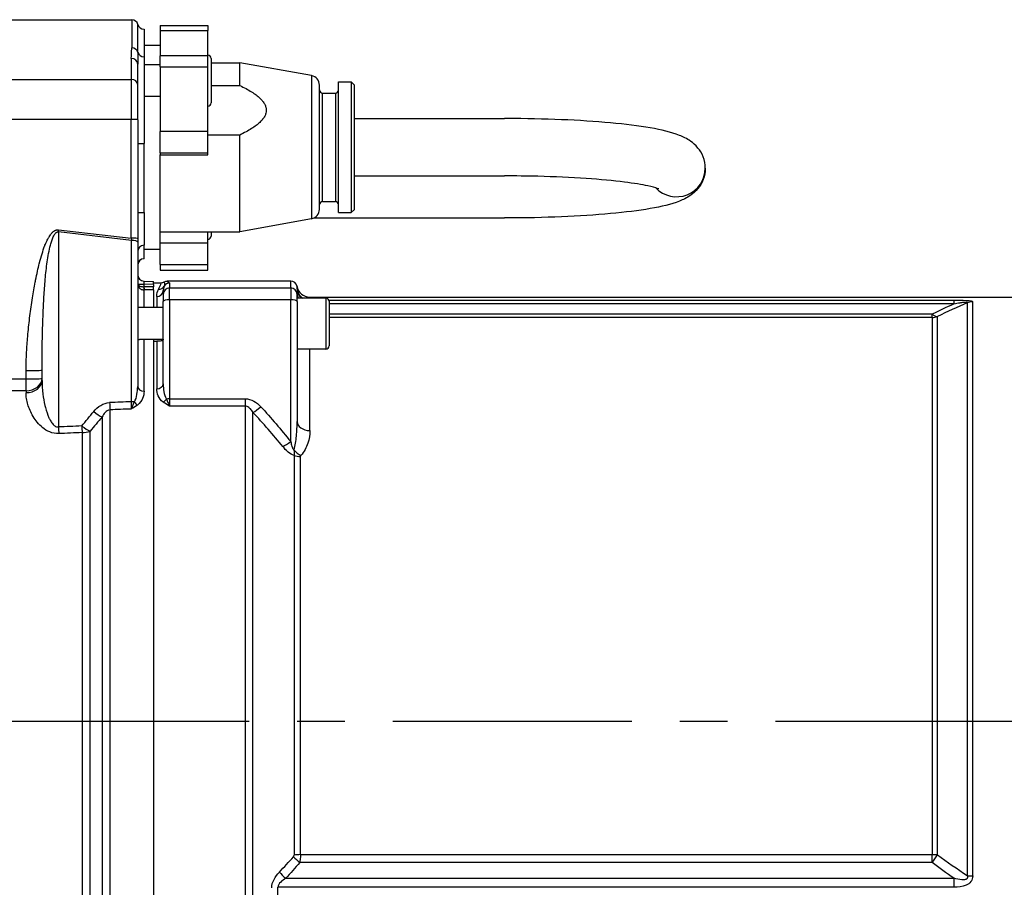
# Model space of a CAD drawing. Header units: millimetres. Extents: x 0 to 8400, y 0 to 5940.
# Tile 49 of 54: x 7320 to 7628, y 3766 to 4038. Entities that reach past the tile are written whole.
import ezdxf

# ---------------------------------------------------------------- set-up
doc = ezdxf.new("R2010")
doc.units = ezdxf.units.MM
doc.header["$LTSCALE"] = 20
doc.linetypes.add('MITTE', pattern=[2, 1.25, -0.25, 0.25, -0.25])
doc.layers.add('02-LINIE-035', color=2, linetype='CONTINUOUS')
doc.layers.add('05-ACHSE', color=1, linetype='MITTE')

msp = doc.modelspace()

# ---------------------------------------------------------------- linework, layer by layer
at = {"layer": '02-LINIE-035'}
for p, q in [((7246.38, 4038.13), (7354.68, 4038.13)), ((7354.68, 4038.13), (7354.68, 4029.3)), ((7356.62, 4027.89), (7356.62, 4036.63)), ((7363.56, 4036.26), (7363.56, 4034.7)), ((7363.56, 4036.26), (7378.56, 4036.26)), ((7378.56, 4036.26), (7378.56, 4034.7)), ((7358.56, 4035.13), (7358.56, 4026.48)), ((7363.56, 4034.7), (7378.56, 4034.7)), ((7363.56, 4034.7), (7363.56, 4026.81)), ((7378.56, 4026.81), (7378.56, 4034.7)), ((7358.56, 4030.13), (7363.56, 4030.13)), ((7363.56, 4023.31), (7363.56, 4026.81)), ((7378.56, 4026.81), (7363.56, 4026.81)), ((7378.56, 4023.31), (7378.56, 4026.81)), ((7354.56, 4025.98), (7354.56, 4019.42)), ((7356.56, 4017.67), (7356.56, 4024.15)), ((7358.56, 4026.48), (7358.56, 3999.29)), ((7363.56, 4024.01), (7358.56, 4024.01)), ((7379.56, 4026.01), (7379.56, 4012.01)), ((7379.56, 4024.63), (7388.56, 4024.63)), ((7388.56, 4017.52), (7388.56, 4024.63)), ((7411.09, 4020.58), (7388.56, 4024.63)), ((7363.56, 4023.31), (7378.56, 4023.31)), ((7363.56, 4023.31), (7363.56, 4003.06)), ((7378.56, 4003.06), (7378.56, 4023.31)), ((7411.09, 4020.58), (7411.09, 3975.69)), ((7246.36, 4019.42), (7354.56, 4019.42)), ((7354.56, 4019.42), (7354.56, 4006.82)), ((7356.56, 4006.75), (7356.56, 4017.67)), ((7379.56, 4017.52), (7388.56, 4017.52)), ((7413.56, 3978.64), (7413.56, 4017.63)), ((7419.56, 3977.63), (7419.56, 4018.63)), ((7419.56, 4018.63), (7423.56, 4018.63)), ((7423.56, 4018.63), (7423.56, 3977.63)), ((7424.56, 4017.63), (7423.56, 4018.63)), ((7424.56, 3978.63), (7424.56, 4017.63)), ((7414.56, 3981.13), (7414.56, 4015.13)), ((7414.56, 4015.13), (7418.56, 4015.13)), ((7418.56, 4015.13), (7418.56, 3981.13)), ((7363.56, 4014.01), (7358.56, 4014.01)), ((7354.56, 4006.82), (7246.17, 4006.82)), ((7354.56, 3969.58), (7354.56, 4006.82)), ((7356.56, 4006.75), (7356.56, 3969.51)), ((7424.56, 4007.13), (7471.56, 4007.13)), ((7378.56, 4003.06), (7363.56, 4003.06)), ((7363.56, 3996.33), (7363.56, 4003.06)), ((7378.56, 3996.33), (7378.56, 4003.06)), ((7388.56, 4001.94), (7378.56, 4001.94)), ((7388.56, 3971.63), (7388.56, 4001.94)), ((7358.56, 3977.66), (7358.56, 3999.29)), ((7363.56, 3996.33), (7378.56, 3996.33)), ((7363.56, 3996.33), (7363.56, 3995.76)), ((7363.56, 3966.13), (7363.56, 3995.76)), ((7363.56, 3995.76), (7378.56, 3995.76)), ((7378.56, 3995.76), (7378.56, 3996.33)), ((7424.56, 3989.13), (7471.56, 3989.13)), ((7414.56, 3981.13), (7418.56, 3981.13)), ((7358.56, 3977.66), (7358.56, 3967.37)), ((7419.56, 3977.63), (7423.56, 3977.63)), ((7424.56, 3978.63), (7423.56, 3977.63)), ((7411.09, 3975.69), (7388.56, 3971.63)), ((7411.84, 3975.93), (7471.56, 3975.93)), ((7354.61, 3968.89), (7331.69, 3971.56)), ((7331.69, 3971.56), (7331.69, 3910.38)), ((7331.76, 3972.23), (7354.56, 3969.58)), ((7363.56, 3971.63), (7388.56, 3971.63)), ((7378.56, 3968.04), (7378.56, 3971.63)), ((7379.56, 3971.63), (7379.56, 3970.26)), ((7354.61, 3918.28), (7354.61, 3968.89)), ((7356.56, 3969.51), (7356.56, 3968.37)), ((7356.56, 3968.37), (7356.56, 3923.09)), ((7378.56, 3968.04), (7363.56, 3968.04)), ((7378.56, 3961.31), (7378.56, 3968.04)), ((7358.56, 3963.16), (7358.56, 3967.37)), ((7358.56, 3966.13), (7363.56, 3966.13)), ((7363.56, 3961.31), (7363.56, 3966.13)), ((7358.56, 3963.13), (7358.56, 3963.16)), ((7363.56, 3961.31), (7378.56, 3961.31)), ((7363.56, 3961.31), (7363.56, 3959.6)), ((7363.56, 3959.6), (7378.56, 3959.6)), ((7378.56, 3959.6), (7378.56, 3961.31)), ((7358.5, 3956.14), (7361.56, 3956.06)), ((7361.56, 3955.06), (7361.56, 3956.06)), ((7361.56, 3955.63), (7363.94, 3955.63)), ((7404.56, 3956.13), (7365.88, 3956.13)), ((7404.56, 3954.01), (7404.56, 3956.13)), ((7356.56, 3955.14), (7358.5, 3955.14)), ((7361.56, 3955.06), (7358.5, 3955.14)), ((7358.5, 3955.14), (7358.5, 3954.36)), ((7358.56, 3947.81), (7358.56, 3953.38)), ((7361.56, 3955.06), (7361.56, 3954.37)), ((7361.56, 3953.39), (7361.56, 3954.37)), ((7361.56, 3953.39), (7361.56, 3947.81)), ((7361.56, 3953.39), (7361.56, 3947.81)), ((7364.56, 3952.01), (7364.56, 3953.22)), ((7366.56, 3955.5), (7366.56, 3954.01)), ((7366.56, 3950.3), (7366.56, 3954.01)), ((7366.56, 3954.01), (7404.56, 3954.01)), ((7404.56, 3954.01), (7404.56, 3950.3)), ((7406.56, 3953.65), (7406.56, 3952.01)), ((7362.56, 3951.28), (7362.56, 3947.81)), ((7364.56, 3952.01), (7364.56, 3949.78)), ((7364.56, 3923.89), (7364.56, 3949.78)), ((7366.56, 3950.3), (7366.56, 3919.21)), ((7404.56, 3950.3), (7366.56, 3950.3)), ((7404.56, 3905.78), (7404.56, 3950.3)), ((7406.56, 3949.78), (7406.56, 3952.01)), ((7415.56, 3950.81), (7406.56, 3950.81)), ((7406.56, 3949.78), (7406.56, 3912.09)), ((7410.47, 3951.13), (7652.56, 3951.13)), ((7415.56, 3950.81), (7415.56, 3934.81)), ((7416.49, 3950.17), (7612.52, 3950.17)), ((7416.56, 3949.81), (7416.56, 3935.81)), ((7612.52, 3950.17), (7612.52, 3949.03)), ((7616.73, 3949.35), (7616.73, 3769.67)), ((7618.44, 3769.56), (7618.44, 3949.65)), ((7364.56, 3947.81), (7356.56, 3947.81)), ((7612.52, 3949.03), (7416.56, 3949.03)), ((7416.56, 3945.82), (7605.68, 3945.82)), ((7605.68, 3944.75), (7416.56, 3944.75)), ((7605.68, 3944.75), (7605.68, 3945.82)), ((7605.68, 3944.75), (7605.68, 3776.23)), ((7607.39, 3776.13), (7607.39, 3945.04)), ((7364.55, 3937.81), (7357.08, 3937.81)), ((7358.56, 3921.59), (7358.56, 3937.81)), ((7361.56, 3937.81), (7361.56, 3698.45)), ((7361.56, 3937.33), (7362.56, 3937.33)), ((7361.56, 3937.33), (7361.56, 3698.93)), ((7362.56, 3937.33), (7362.56, 3922.37)), ((7415.56, 3934.81), (7406.56, 3934.81)), ((7410.56, 3909.26), (7410.56, 3934.81)), ((7321.56, 3925.45), (7321.56, 3928.04)), ((7326.56, 3924.99), (7326.56, 3928.22)), ((7254.36, 3925.45), (7321.56, 3925.45)), ((7321.56, 3921.76), (7321.56, 3925.45)), ((7321.56, 3921.76), (7249.82, 3921.76)), ((7321.56, 3921.76), (7321.56, 3921.14)), ((7366.56, 3919.21), (7366.56, 3916.91)), ((7366.56, 3919.21), (7390.24, 3919.21)), ((7390.24, 3919.21), (7390.24, 3916.91)), ((7347.89, 3720.49), (7347.89, 3915.78)), ((7390.24, 3916.91), (7366.56, 3916.91)), ((7390.24, 3916.91), (7390.24, 3719.35)), ((7345.39, 3913.51), (7345.39, 3722.76)), ((7392.7, 3721.31), (7392.7, 3914.95)), ((7339.15, 3908.61), (7339.15, 3727.66)), ((7341.65, 3727.21), (7341.65, 3909.06)), ((7405.64, 3901.47), (7405.64, 3776.06)), ((7407.61, 3776.23), (7407.61, 3901.14)), ((7605.68, 3773.73), (7407.39, 3773.73)), ((7407.61, 3776.23), (7605.68, 3776.23)), ((7605.68, 3773.73), (7605.68, 3776.23)), ((7402.97, 3768.81), (7612.52, 3768.81)), ((7612.52, 3768.81), (7612.52, 3765.99)), ((7612.52, 3765.99), (7400.55, 3765.99)), ((7400.55, 3738.25), (7400.55, 3765.99))]:
    msp.add_line(p, q, dxfattribs=at)
for centre, radius, start, end in [((7354.68, 4036.13), 2, 14.4775, 90), ((7358.56, 4037.13), 2, 194.4775, 270), ((7378.56, 4026.01), 1, 0, 90), ((7410.56, 4017.63), 3, 0, 79.796), ((7414.56, 4016.13), 1, 180, 270), ((7418.56, 4016.13), 1, 270, 0), ((7378.56, 4012.01), 1, 270, 0), ((7414.56, 3980.13), 1, 90, 180), ((7418.56, 3980.13), 1, 0, 90), ((7410.56, 3978.64), 3, 280.204, 0), ((7378.56, 3970.26), 1, 270, 0), ((7358.56, 3961.13), 2, 90, 180), ((7358.56, 3958.13), 2, 180, 268.5), ((7363.94, 3957.63), 2, 269.9998, 298.9431), ((7410.47, 3955.13), 4, 189.5989, 270.0002), ((7415.56, 3949.81), 1, 0, 90), ((7415.56, 3935.81), 1, 270, 0)]:
    msp.add_arc(centre, radius, start, end, dxfattribs=at)
for centre, major_axis, ratio, start_param, end_param in [((7354.68, 4027.42), (2, 0), 0.9411, 0.25268, 1.570796), ((7358.56, 4028.36), (-2, 0), 0.9411, 0.25268, 1.570796), ((7354.56, 4024.15), (2, 0), 0.919003, 0, 1.570796), ((7354.56, 4017.67), (2, 0), 0.87525, 0, 1.570796), ((7354.56, 4006.75), (2, 0), 0.034899, 0, 1.570796), ((7358.56, 3999.36), (-2, 0), 0.034899, 0, 1.570796), ((7525.56, 3991.53), (9, 0), 0.992502, 3.899962, 6.283185), ((7525.56, 3991.53), (9, 0), 0.992502, 3.899962, 6.283185), ((7358.56, 3977.73), (-2, 0), 0.034899, 0, 1.570796), ((7331.76, 3972.33), (-0.35, -2.98), 0.004035, 1.307751, 1.536124), ((7354.56, 3969.68), (0.23, -3.05), 0.002593, 4.746559, 4.974931), ((7354.56, 3969.51), (2, 0), 0.034899, 0, 1.570796), ((7354.56, 3968.37), (2, 0), 0.258819, 0, 1.544616), ((7358.56, 3965.38), (-2, 0), 0.994124, 4.712389, 6.283185), ((7358.56, 3961.17), (-2, 0), 0.994124, 4.712389, 6.283185), ((7358.56, 3955.13), (-0.05, 1), 0.052014, 6.279088, 7.849199), ((7404.56, 3954.13), (0, -2), 0.999657, 1.738379, 3.141593), ((7358.87, 3955.31), (-2.29, -0.41), 0.836033, 6.136106, 6.196461), ((7358.67, 3955.81), (-2.1, -0.73), 0.374667, 6.153936, 6.217185), ((7357.56, 3955.14), (-0.997, -0.078), 0.769101, 6.181378, 6.26428), ((7358.53, 3954.36), (-0.022, -1), 0.026171, 4.71296, 6.101678), ((7372.73, 5058.17), (-14.22, -1103.82), 0.029846, 6.282919, 6.283713), ((7358.56, 3955.34), (2, 0.13), 0.983491, 4.620779, 4.646957), ((8313.25, 3818.13), (-5289.1, 0), 0.026186, 4.89331, 4.893892), ((7358.56, 3954.36), (0.005, -1), 0.026177, 4.712263, 6.10162), ((8313.28, 3818.13), (-5289.1, 0), 0.025997, 4.893315, 4.893892), ((7362.56, 3953.22), (2, 0), 0.968372, 4.712389, 6.283185), ((7363.1, 3955.52), (1.79, -0.89), 0.981214, 5.167424, 6.214528), ((7366.56, 3952.01), (-2, 0), 0.999657, 4.712389, 6.283185), ((7366.56, 3953.5), (2, 0), 0.999657, 1.570796, 2.611507), ((7404.56, 3952.01), (2, 0), 0.999657, 0, 1.570796), ((7410.54, 3954.14), (-3.99, -0.23), 0.992701, 0.015766, 0.93391), ((7410.56, 3953.65), (-4, 0), 0.938391, 0, 0.855559), ((7366.56, 3949.78), (-2, 0), 0.258819, 4.712389, 6.283185), ((7404.56, 3949.78), (2, 0), 0.258819, 0, 1.570796), ((7410.56, 3952.1), (-4, 0), 0.766044, 0, 0.431875), ((7618.44, 3944.7), (-5, 0), 0.988816, 4.712389, 5.061455), ((7605.68, 3949.65), (2.18, -4.5), 0.460312, 5.473518, 6.079033), ((7605.68, 3949.65), (-5, 0), 0.981486, 1.570796, 1.919862), ((7321.56, 3928.22), (5, 0), 0.034899, 4.712389, 6.283185), ((7321.56, 3925.63), (5, 0), 0.773341, 4.712389, 6.283185), ((7321.56, 3925.63), (5, 0), 0.034899, 4.712389, 6.283185), ((7321.56, 3924.99), (5, 0), 0.768739, 4.712389, 6.283185), ((7358.56, 3923.09), (-2, 0), 0.752394, 0, 1.570796), ((7362.56, 3923.89), (2, 0), 0.758102, 4.712389, 6.283185), ((7364.6, 3919.6), (1.18, 1.61), 0.530864, 4.085409, 4.81945), ((7366.56, 3918.7), (2, 0), 0.258819, 1.570796, 2.081647), ((7322.07, 3915.69), (4.2, 2.71), 0.029324, 1.440177, 1.440257), ((12048.82, 3816.84), (-5441.86, 36.91), 0.025292, 5.752973, 5.755465), ((7347.89, 3919.33), (-0.18, 5), 0.036867, 1.831334, 2.359813), ((12048.95, 3818.13), (-5441.86, 35.61), 0.024405, 5.753028, 5.755453), ((7354.56, 3919.02), (0.07, 4.31), 0.013701, 3.941713, 4.541746), ((7354.56, 3917.77), (-2, 0), 0.258819, 4.210572, 4.686209), ((7356.48, 3918.67), (1.19, -1.61), 0.52466, 4.609812, 5.331658), ((7395.17, 3918.03), (-3.69, -3.37), 0.193992, 0.677403, 1.395248), ((7322.07, 3915.69), (3.64, 3.42), 0.387928, 4.715457, 4.715651), ((7342.89, 3916.53), (-3.82, 3.23), 0.216786, 1.718465, 2.452182), ((12048.82, 3816.84), (-5308.2, 36), 0.025292, 5.803952, 5.806957), ((7331.82, 3911.67), (-0.21, 5), 0.038365, 1.831122, 2.308185), ((7339.15, 3911.98), (-3.91, 3.12), 0.220646, 1.712376, 2.427448), ((7339.15, 3911.98), (-0.21, 5), 0.038269, 1.831136, 2.311199), ((7410.56, 3912.09), (-4, 0), 0.706433, 0, 1.570796), ((12048.95, 3818.13), (-5308.2, 34.7), 0.024383, 5.80394, 5.806945), ((7339.15, 3911.98), (-5, 0), 0.675176, 1.570796, 2.094395), ((7404.56, 3907.08), (-3.91, -3.12), 0.205021, 0.736911, 1.408691), ((7407.75, 3904.02), (2.99, -2.65), 0.534881, 4.455774, 5.154857), ((7407.61, 3903.71), (-4, 0), 0.643441, 1.055247, 1.570796), ((7403.84, 3775.73), (1.78, 0.44), 0.493243, 5.660665, 6.163089), ((7407.39, 3774.43), (3.01, -2.63), 0.131656, 4.118934, 4.82686), ((7407.61, 3774.93), (4, 0), 0.324871, 1.570796, 2.086345), ((7605.68, 3774.6), (-5, 0), 0.324871, 4.363323, 4.712389), ((7605.68, 3774.6), (-2.98, -4.02), 0.104344, 1.430775, 2.03629), ((7402.97, 3769.51), (2.94, -2.71), 0.128487, 4.101219, 4.83045), ((7618.44, 3771.38), (-5, 0), 0.365246, 1.22173, 1.570796)]:
    msp.add_ellipse(centre, major_axis=major_axis, ratio=ratio, start_param=start_param, end_param=end_param, dxfattribs=at)
for points, knots in [([(7354.56, 4025.98), (7354.56, 4027.05), (7354.66, 4028.05), (7354.68, 4028.98), (7354.68, 4029.09), (7354.68, 4029.19), (7354.68, 4029.3)], [0, 0, 0, 0, 0.89649, 0.89649, 0.89649, 1, 1, 1, 1]), ([(7534.56, 3991.53), (7534.56, 3992.79), (7534.3, 3994.03), (7533.45, 3996.24), (7532.85, 3997.16), (7531.48, 3998.84), (7530.72, 3999.47), (7528.73, 4000.89), (7527.62, 4001.39), (7523.76, 4002.92), (7520.87, 4003.57), (7513.7, 4004.82), (7509.51, 4005.34), (7500.11, 4006.2), (7494.91, 4006.54), (7483.96, 4007), (7478.2, 4007.12), (7472.14, 4007.13), (7471.85, 4007.13), (7471.56, 4007.13)], [0, 0, 0, 0, 0.047038, 0.047038, 0.099366, 0.099366, 0.169223, 0.169223, 0.298251, 0.298251, 0.612411, 0.612411, 0.92657, 0.92657, 1.240729, 1.240729, 1.554888, 1.554888, 1.570796, 1.570796, 1.570796, 1.570796]), ([(7534.56, 3991.53), (7534.56, 3990.28), (7534.3, 3989.03), (7533.45, 3986.83), (7532.85, 3985.91), (7531.48, 3984.23), (7530.72, 3983.6), (7528.73, 3982.18), (7527.62, 3981.68), (7523.76, 3980.14), (7520.87, 3979.5), (7513.7, 3978.25), (7509.51, 3977.72), (7500.11, 3976.86), (7494.91, 3976.53), (7483.96, 3976.07), (7478.2, 3975.94), (7472.14, 3975.93), (7471.85, 3975.93), (7471.56, 3975.93)], [0, 0, 0, 0, 0.047038, 0.047038, 0.099366, 0.099366, 0.169223, 0.169223, 0.298251, 0.298251, 0.612411, 0.612411, 0.92657, 0.92657, 1.240729, 1.240729, 1.554888, 1.554888, 1.570796, 1.570796, 1.570796, 1.570796]), ([(7519.99, 3985.05), (7519.99, 3985.05), (7519.82, 3985.13), (7518.94, 3985.43), (7517.92, 3985.71), (7514.7, 3986.41), (7512.18, 3986.82), (7505.75, 3987.63), (7501.66, 3988.02), (7492.47, 3988.64), (7487.33, 3988.88), (7478.57, 3989.09), (7475.06, 3989.13), (7471.56, 3989.13)], [6.531819, 6.531819, 6.531819, 6.531819, 6.623997, 6.623997, 6.800645, 6.800645, 7.052807, 7.052807, 7.346657, 7.346657, 7.655083, 7.655083, 7.853982, 7.853982, 7.853982, 7.853982]), ([(7321.56, 3928.04), (7321.56, 3929.88), (7321.61, 3931.81), (7321.72, 3933.83), (7321.8, 3935.42), (7321.92, 3937.07), (7322.07, 3938.77), (7322.09, 3939.03), (7322.12, 3939.32), (7322.14, 3939.55), (7322.31, 3941.4), (7322.53, 3943.33), (7322.77, 3945.22), (7322.89, 3946.17), (7323.02, 3947.11), (7323.15, 3948.04), (7323.29, 3948.98), (7323.42, 3949.87), (7323.57, 3950.85), (7323.85, 3952.56), (7324.13, 3954.2), (7324.43, 3955.77), (7324.47, 3955.99), (7324.51, 3956.18), (7324.56, 3956.43), (7324.75, 3957.4), (7324.94, 3958.33), (7325.14, 3959.21), (7325.33, 3960.06), (7325.52, 3960.88), (7325.71, 3961.65), (7325.74, 3961.76), (7325.76, 3961.83), (7325.79, 3961.96), (7326.04, 3962.94), (7326.3, 3963.85), (7326.56, 3964.69), (7326.83, 3965.58), (7327.1, 3966.38), (7327.38, 3967.11), (7327.42, 3967.2), (7327.44, 3967.26), (7327.49, 3967.39), (7327.68, 3967.86), (7327.87, 3968.31), (7328.07, 3968.71), (7328.24, 3969.08), (7328.42, 3969.42), (7328.6, 3969.74), (7328.65, 3969.83), (7328.68, 3969.88), (7328.76, 3970.01), (7328.9, 3970.24), (7329.04, 3970.45), (7329.18, 3970.64), (7329.27, 3970.76), (7329.36, 3970.88), (7329.45, 3970.99), (7329.52, 3971.08), (7329.57, 3971.14), (7329.68, 3971.25), (7329.78, 3971.36), (7329.88, 3971.46), (7329.98, 3971.55), (7330.07, 3971.63), (7330.16, 3971.7), (7330.26, 3971.77), (7330.27, 3971.78), (7330.28, 3971.78), (7330.29, 3971.79), (7330.3, 3971.8), (7330.31, 3971.81), (7330.34, 3971.83), (7330.41, 3971.88), (7330.48, 3971.92), (7330.55, 3971.96), (7330.64, 3972.01), (7330.72, 3972.05), (7330.81, 3972.09), (7330.92, 3972.13), (7331.03, 3972.17), (7331.13, 3972.19), (7331.21, 3972.21), (7331.29, 3972.22), (7331.36, 3972.23), (7331.41, 3972.24), (7331.46, 3972.24), (7331.52, 3972.24), (7331.55, 3972.24), (7331.58, 3972.24), (7331.62, 3972.24), (7331.67, 3972.24), (7331.72, 3972.23), (7331.76, 3972.23)], [0, 0, 0, 0, 0.131077, 0.131077, 0.131077, 0.234375, 0.234375, 0.234375, 0.25, 0.25, 0.25, 0.375, 0.375, 0.375, 0.4375, 0.4375, 0.4375, 0.5, 0.5, 0.5, 0.609375, 0.609375, 0.609375, 0.625, 0.625, 0.625, 0.684441, 0.684441, 0.684441, 0.742188, 0.742188, 0.742188, 0.75, 0.75, 0.75, 0.807154, 0.807154, 0.807154, 0.867187, 0.867187, 0.867187, 0.875, 0.875, 0.875, 0.903643, 0.903643, 0.903643, 0.929687, 0.929687, 0.929687, 0.9375, 0.9375, 0.9375, 0.951828, 0.951828, 0.951828, 0.960937, 0.960937, 0.960937, 0.96875, 0.96875, 0.96875, 0.975915, 0.975915, 0.975915, 0.982422, 0.982422, 0.982422, 0.983398, 0.983398, 0.983398, 0.984375, 0.984375, 0.984375, 0.986733, 0.986733, 0.986733, 0.989521, 0.989521, 0.989521, 0.993125, 0.993125, 0.993125, 0.995619, 0.995619, 0.995619, 0.99731, 0.99731, 0.99731, 0.998419, 0.998419, 0.998419, 1, 1, 1, 1]), ([(7326.56, 3928.22), (7326.56, 3930.1), (7326.57, 3931.98), (7326.62, 3935.71), (7326.65, 3937.57), (7326.74, 3941.28), (7326.8, 3943.13), (7326.93, 3946.83), (7327.02, 3948.67), (7327.22, 3952.35), (7327.35, 3954.18), (7327.58, 3956.92), (7327.67, 3957.83), (7327.86, 3959.65), (7327.97, 3960.56), (7328.21, 3962.36), (7328.35, 3963.26), (7328.66, 3965.05), (7328.83, 3965.93), (7329.15, 3967.24), (7329.26, 3967.68), (7329.51, 3968.54), (7329.65, 3968.96), (7329.89, 3969.59), (7329.98, 3969.8), (7330.17, 3970.2), (7330.27, 3970.41), (7330.44, 3970.7), (7330.5, 3970.8), (7330.64, 3970.98), (7330.71, 3971.08), (7330.84, 3971.21), (7330.88, 3971.25), (7330.98, 3971.34), (7331.03, 3971.38), (7331.15, 3971.46), (7331.21, 3971.49), (7331.33, 3971.54), (7331.38, 3971.55), (7331.46, 3971.56), (7331.49, 3971.57), (7331.55, 3971.57), (7331.57, 3971.57), (7331.62, 3971.57), (7331.65, 3971.56), (7331.69, 3971.56)], [0, 0, 0, 0, 0.125, 0.125, 0.25, 0.25, 0.375, 0.375, 0.5, 0.5, 0.625, 0.625, 0.6875, 0.6875, 0.75, 0.75, 0.8125, 0.8125, 0.875, 0.875, 0.90625, 0.90625, 0.9375, 0.9375, 0.953125, 0.953125, 0.96875, 0.96875, 0.976562, 0.976562, 0.984375, 0.984375, 0.988281, 0.988281, 0.992188, 0.992188, 0.996094, 0.996094, 0.998047, 0.998047, 0.999023, 0.999023, 0.999512, 0.999512, 1, 1, 1, 1]), ([(7363.1, 3953.55), (7363.45, 3954.24), (7363.66, 3954.76), (7363.96, 3955.46), (7364.01, 3955.63), (7363.94, 3955.63)], [0, 0, 0, 0, 0.5, 0.5, 1, 1, 1, 1]), ([(7364.91, 3955.88), (7364.89, 3955.83), (7364.92, 3955.69), (7364.98, 3955.23), (7365, 3954.91), (7364.83, 3954.51)], [0, 0, 0, 0, 0.5, 0.5, 1, 1, 1, 1]), ([(7364.91, 3955.88), (7365.06, 3955.97), (7365.21, 3956.03), (7365.54, 3956.11), (7365.71, 3956.13), (7365.88, 3956.13)], [0.0000018, 0.0000018, 0.0000018, 0.0000018, 0.0506397, 0.0506397, 0.101278, 0.101278, 0.101278, 0.101278]), ([(7365.88, 3956.13), (7365.84, 3956.1), (7365.82, 3956.06), (7365.82, 3956.03), (7365.83, 3956), (7365.84, 3955.98), (7365.87, 3955.95), (7365.92, 3955.91), (7365.99, 3955.86), (7366.08, 3955.82), (7366.15, 3955.78), (7366.23, 3955.75), (7366.3, 3955.71), (7366.34, 3955.69), (7366.37, 3955.68), (7366.4, 3955.66), (7366.46, 3955.62), (7366.51, 3955.59), (7366.54, 3955.55), (7366.55, 3955.53), (7366.56, 3955.52), (7366.56, 3955.5)], [0, 0, 0, 0, 0.165322, 0.165322, 0.165322, 0.284111, 0.284111, 0.284111, 0.496873, 0.496873, 0.496873, 0.666666, 0.666666, 0.666666, 0.748446, 0.748446, 0.748446, 0.921974, 0.921974, 0.921974, 1, 1, 1, 1]), ([(7356.56, 3955.14), (7356.57, 3955.08), (7356.59, 3955.02), (7356.63, 3954.97), (7356.7, 3954.86), (7356.82, 3954.76), (7356.98, 3954.68), (7357.01, 3954.66), (7357.05, 3954.64), (7357.09, 3954.63), (7357.2, 3954.58), (7357.33, 3954.53), (7357.47, 3954.49), (7357.54, 3954.47), (7357.62, 3954.45), (7357.7, 3954.44), (7357.78, 3954.42), (7357.86, 3954.41), (7357.95, 3954.4), (7358.13, 3954.37), (7358.32, 3954.36), (7358.5, 3954.36)], [0, 0, 0, 0, 0.143667, 0.143667, 0.143667, 0.416699, 0.416699, 0.416699, 0.473031, 0.473031, 0.473031, 0.641332, 0.641332, 0.641332, 0.728225, 0.728225, 0.728225, 0.816874, 0.816874, 0.816874, 1, 1, 1, 1]), ([(7356.56, 3955.07), (7356.56, 3955.02), (7356.57, 3954.97), (7356.58, 3954.92), (7356.59, 3954.85), (7356.61, 3954.78), (7356.63, 3954.7), (7356.64, 3954.68), (7356.65, 3954.65), (7356.66, 3954.62), (7356.73, 3954.42), (7356.84, 3954.24), (7356.98, 3954.07), (7357.01, 3954.03), (7357.05, 3954), (7357.09, 3953.96), (7357.2, 3953.85), (7357.33, 3953.75), (7357.47, 3953.67), (7357.54, 3953.62), (7357.62, 3953.58), (7357.7, 3953.55), (7357.78, 3953.52), (7357.86, 3953.49), (7357.95, 3953.46), (7358.13, 3953.41), (7358.32, 3953.38), (7358.5, 3953.38)], [0, 0, 0, 0, 0.057422, 0.057422, 0.057422, 0.143533, 0.143533, 0.143533, 0.178528, 0.178528, 0.178528, 0.415832, 0.415832, 0.415832, 0.472312, 0.472312, 0.472312, 0.640764, 0.640764, 0.640764, 0.727783, 0.727783, 0.727783, 0.81657, 0.81657, 0.81657, 1, 1, 1, 1]), ([(7364.83, 3954.51), (7364.79, 3954.42), (7364.75, 3954.32), (7364.72, 3954.21), (7364.62, 3953.92), (7364.56, 3953.59), (7364.56, 3953.22)], [0, 0, 0, 0, 0.265519, 0.265519, 0.265519, 1, 1, 1, 1]), ([(7406.55, 3953.85), (7406.54, 3954.08), (7406.53, 3954.25), (7406.52, 3954.36), (7406.52, 3954.41), (7406.52, 3954.44), (7406.53, 3954.47)], [0, 0, 0, 0, 0.727137, 0.727137, 0.727137, 1, 1, 1, 1]), ([(7612.52, 3950.17), (7613.83, 3950.17), (7615.17, 3950.15), (7616.35, 3950.08), (7616.36, 3950.08), (7616.38, 3950.08), (7616.39, 3950.08), (7616.98, 3950.04), (7617.52, 3949.99), (7617.88, 3949.92), (7617.89, 3949.92), (7617.9, 3949.92), (7617.9, 3949.91), (7618.27, 3949.84), (7618.44, 3949.75), (7618.44, 3949.65)], [0, 0, 0, 0, 0.4944, 0.4944, 0.4944, 0.5, 0.5, 0.5, 0.744851, 0.744851, 0.744851, 0.75, 0.75, 0.75, 1, 1, 1, 1]), ([(7612.52, 3949.03), (7613.16, 3949.15), (7613.8, 3949.26), (7614.46, 3949.36), (7614.83, 3949.42), (7615.21, 3949.47), (7615.59, 3949.51), (7615.67, 3949.52), (7615.76, 3949.53), (7615.84, 3949.54), (7615.98, 3949.55), (7616.12, 3949.56), (7616.25, 3949.57), (7616.33, 3949.57), (7616.4, 3949.57), (7616.46, 3949.57), (7616.53, 3949.57), (7616.59, 3949.57), (7616.64, 3949.56), (7616.65, 3949.56), (7616.66, 3949.56), (7616.67, 3949.56), (7616.72, 3949.55), (7616.77, 3949.53), (7616.79, 3949.52), (7616.81, 3949.5), (7616.82, 3949.49), (7616.82, 3949.47), (7616.81, 3949.44), (7616.8, 3949.42), (7616.77, 3949.39), (7616.76, 3949.38), (7616.74, 3949.36), (7616.73, 3949.35)], [0, 0, 0, 0, 0.3701426, 0.3701426, 0.3701426, 0.5829279, 0.5829279, 0.5829279, 0.6308234, 0.6308234, 0.6308234, 0.7113576, 0.7113576, 0.7113576, 0.7555012, 0.7555012, 0.7555012, 0.7985446, 0.7985446, 0.7985446, 0.80792, 0.80792, 0.80792, 0.8638676, 0.8638676, 0.8638676, 0.9084075, 0.9084075, 0.9084075, 0.9676844, 0.9676844, 0.9676844, 0.9999998, 0.9999998, 0.9999998, 0.9999998]), ([(7356.56, 3938.22), (7356.56, 3938.12), (7356.59, 3938.04), (7356.73, 3937.87), (7356.88, 3937.81), (7357.08, 3937.81)], [0.3330709, 0.3330709, 0.3330709, 0.3330709, 0.4111481, 0.4111481, 0.5341018, 0.5341018, 0.5341018, 0.5341018]), ([(7356.56, 3938.22), (7356.56, 3938.12), (7356.59, 3938.04), (7356.73, 3937.87), (7356.88, 3937.81), (7357.08, 3937.81)], [0.3330709, 0.3330709, 0.3330709, 0.3330709, 0.4111481, 0.4111481, 0.5341018, 0.5341018, 0.5341018, 0.5341018]), ([(7364.56, 3937.92), (7364.56, 3937.79), (7364.52, 3937.69), (7364.33, 3937.47), (7364.15, 3937.39), (7363.74, 3937.31), (7363.51, 3937.31), (7363.15, 3937.32), (7363.01, 3937.33), (7362.75, 3937.33), (7362.66, 3937.33), (7362.56, 3937.33)], [0.3284557, 0.3284557, 0.3284557, 0.3284557, 0.409866, 0.409866, 0.5401366, 0.5401366, 0.6619706, 0.6619706, 0.728837, 0.728837, 0.7699377, 0.7699377, 0.7699377, 0.7699377]), ([(7326.56, 3924.99), (7326.56, 3923.57), (7326.65, 3922.14), (7326.83, 3920.71), (7326.98, 3919.53), (7327.19, 3918.34), (7327.47, 3917.16), (7327.53, 3916.92), (7327.59, 3916.69), (7327.65, 3916.45), (7327.94, 3915.38), (7328.27, 3914.31), (7328.74, 3913.28), (7328.87, 3913.02), (7329, 3912.75), (7329.14, 3912.49), (7329.33, 3912.14), (7329.55, 3911.79), (7329.8, 3911.47), (7329.94, 3911.29), (7330.09, 3911.12), (7330.26, 3910.96), (7330.36, 3910.87), (7330.47, 3910.78), (7330.59, 3910.7), (7330.89, 3910.49), (7331.29, 3910.34), (7331.69, 3910.38)], [0, 0, 0, 0, 0.27373, 0.27373, 0.27373, 0.5, 0.5, 0.5, 0.545141, 0.545141, 0.545141, 0.75, 0.75, 0.75, 0.803101, 0.803101, 0.803101, 0.875, 0.875, 0.875, 0.914227, 0.914227, 0.914227, 0.9375, 0.9375, 0.9375, 1, 1, 1, 1]), ([(7355.52, 3918.22), (7355.97, 3918.94), (7356.17, 3919.75), (7356.32, 3920.55), (7356.32, 3920.57), (7356.33, 3920.6), (7356.33, 3920.62), (7356.49, 3921.44), (7356.56, 3922.27), (7356.56, 3923.09)], [0, 0, 0, 0, 0.484941, 0.484941, 0.484941, 0.5, 0.5, 0.5, 1, 1, 1, 1]), ([(7358.56, 3921.59), (7358.56, 3920.82), (7358.4, 3920.07), (7358.08, 3919.32), (7357.76, 3918.57), (7357.29, 3917.82), (7356.48, 3917.23)], [0, 0, 0, 0, 0.5, 0.5, 0.5, 1, 1, 1, 1]), ([(7364.6, 3918.14), (7363.81, 3918.71), (7363.34, 3919.44), (7363.02, 3920.17), (7362.7, 3920.89), (7362.56, 3921.63), (7362.56, 3922.37)], [0, 0, 0, 0, 0.5, 0.5, 0.5, 1, 1, 1, 1]), ([(7364.56, 3923.89), (7364.56, 3923.09), (7364.62, 3922.28), (7364.77, 3921.48), (7364.78, 3921.46), (7364.78, 3921.44), (7364.79, 3921.41), (7364.94, 3920.64), (7365.14, 3919.85), (7365.58, 3919.15)], [0, 0, 0, 0, 0.5, 0.5, 0.5, 0.514975, 0.514975, 0.514975, 1, 1, 1, 1]), ([(7331.82, 3908.31), (7330.84, 3908.27), (7329.88, 3908.46), (7329.03, 3908.81), (7329.01, 3908.81), (7328.99, 3908.82), (7328.97, 3908.83), (7328.14, 3909.17), (7327.42, 3909.63), (7326.79, 3910.14), (7326.77, 3910.15), (7326.74, 3910.17), (7326.72, 3910.19), (7325.45, 3911.22), (7324.53, 3912.41), (7323.79, 3913.63), (7323.77, 3913.65), (7323.76, 3913.68), (7323.75, 3913.7), (7323.01, 3914.93), (7322.48, 3916.18), (7322.11, 3917.43), (7321.93, 3918.05), (7321.79, 3918.67), (7321.7, 3919.28), (7321.6, 3919.91), (7321.56, 3920.53), (7321.56, 3921.14)], [0, 0, 0, 0, 0.125, 0.125, 0.125, 0.127921, 0.127921, 0.127921, 0.25, 0.25, 0.25, 0.254296, 0.254296, 0.254296, 0.5, 0.5, 0.5, 0.504145, 0.504145, 0.504145, 0.751946, 0.751946, 0.751946, 0.874991, 0.874991, 0.874991, 1, 1, 1, 1]), ([(7365.58, 3919.15), (7365.74, 3918.75), (7365.89, 3918.37), (7366.05, 3918.01), (7366.13, 3917.82), (7366.22, 3917.63), (7366.3, 3917.45), (7366.38, 3917.27), (7366.47, 3917.09), (7366.55, 3916.92), (7366.55, 3916.92), (7366.55, 3916.92), (7366.56, 3916.91)], [0, 0, 0, 0, 0.480426, 0.480426, 0.480426, 0.7367, 0.7367, 0.7367, 0.995062, 0.995062, 0.995062, 1, 1, 1, 1]), ([(7347.89, 3915.78), (7347.26, 3915.73), (7346.74, 3915.34), (7346.35, 3914.92), (7345.96, 3914.5), (7345.66, 3914.01), (7345.39, 3913.51)], [0, 0, 0, 0, 0.5, 0.5, 0.5, 1, 1, 1, 1]), ([(7354.56, 3916.01), (7354.56, 3916.02), (7354.56, 3916.02), (7354.56, 3916.02), (7354.64, 3916.19), (7354.72, 3916.36), (7354.81, 3916.54), (7354.89, 3916.72), (7354.97, 3916.9), (7355.05, 3917.09), (7355.21, 3917.45), (7355.36, 3917.83), (7355.52, 3918.22)], [0, 0, 0, 0, 0.005022, 0.005022, 0.005022, 0.262946, 0.262946, 0.262946, 0.518867, 0.518867, 0.518867, 1, 1, 1, 1]), ([(7356.48, 3917.23), (7355.88, 3916.8), (7355.22, 3916.41), (7354.56, 3916.02), (7354.56, 3916.02), (7354.56, 3916.01), (7354.56, 3916.01)], [0, 0, 0, 0, 0.995137, 0.995137, 0.995137, 1, 1, 1, 1]), ([(7366.56, 3916.91), (7366.55, 3916.92), (7366.55, 3916.92), (7366.55, 3916.92), (7365.88, 3917.31), (7365.2, 3917.71), (7364.6, 3918.14)], [0, 0, 0, 0, 0.004785, 0.004785, 0.004785, 1, 1, 1, 1]), ([(7392.7, 3914.95), (7392.49, 3915.33), (7392.24, 3915.69), (7391.94, 3916.02), (7391.71, 3916.27), (7391.45, 3916.5), (7391.14, 3916.67), (7390.97, 3916.76), (7390.79, 3916.83), (7390.61, 3916.87), (7390.49, 3916.9), (7390.36, 3916.91), (7390.24, 3916.91)], [0, 0, 0, 0, 0.411436, 0.411436, 0.411436, 0.727726, 0.727726, 0.727726, 0.893476, 0.893476, 0.893476, 1, 1, 1, 1]), ([(7405.62, 3903.14), (7406.01, 3904.58), (7406.2, 3906.06), (7406.34, 3907.53), (7406.34, 3907.55), (7406.34, 3907.58), (7406.35, 3907.61), (7406.49, 3909.11), (7406.56, 3910.6), (7406.56, 3912.09)], [0, 0, 0, 0, 0.490462, 0.490462, 0.490462, 0.5, 0.5, 0.5, 1, 1, 1, 1]), ([(7410.56, 3909.26), (7410.56, 3907.94), (7410.34, 3906.61), (7409.46, 3903.96), (7408.82, 3902.61), (7407.75, 3901.43)], [0, 0, 0, 0, 0.5, 0.5, 1, 1, 1, 1]), ([(7405.64, 3901.47), (7404.99, 3901.62), (7404.35, 3902.02), (7403.78, 3902.49), (7403.75, 3902.52), (7403.72, 3902.54), (7403.69, 3902.56), (7403.1, 3903.07), (7402.57, 3903.64), (7402.09, 3904.23)], [0, 0, 0, 0, 0.4761, 0.4761, 0.4761, 0.5, 0.5, 0.5, 1, 1, 1, 1]), ([(7404.56, 3905.78), (7404.67, 3905.28), (7404.79, 3904.78), (7404.95, 3904.29), (7404.98, 3904.21), (7405.01, 3904.13), (7405.04, 3904.05), (7405.06, 3903.99), (7405.08, 3903.94), (7405.1, 3903.88), (7405.14, 3903.79), (7405.18, 3903.69), (7405.22, 3903.6), (7405.26, 3903.51), (7405.31, 3903.42), (7405.37, 3903.34), (7405.4, 3903.3), (7405.42, 3903.27), (7405.45, 3903.24), (7405.48, 3903.21), (7405.52, 3903.18), (7405.55, 3903.16), (7405.58, 3903.15), (7405.6, 3903.14), (7405.62, 3903.14)], [0, 0, 0, 0, 0.532973, 0.532973, 0.532973, 0.620247, 0.620247, 0.620247, 0.680634, 0.680634, 0.680634, 0.782713, 0.782713, 0.782713, 0.886154, 0.886154, 0.886154, 0.929382, 0.929382, 0.929382, 0.973447, 0.973447, 0.973447, 1, 1, 1, 1]), ([(7405.62, 3903.14), (7405.61, 3902.81), (7405.59, 3902.49), (7405.59, 3902.18), (7405.6, 3901.93), (7405.61, 3901.7), (7405.64, 3901.47)], [0, 0, 0, 0, 0.552887, 0.552887, 0.552887, 1, 1, 1, 1]), ([(7407.61, 3901.14), (7407.61, 3901.14), (7407.61, 3901.14), (7407.61, 3901.15), (7407.61, 3901.19), (7407.62, 3901.23), (7407.64, 3901.27), (7407.66, 3901.33), (7407.71, 3901.38), (7407.75, 3901.43)], [0, 0, 0, 0, 0.029027, 0.029027, 0.029027, 0.409888, 0.409888, 0.409888, 1, 1, 1, 1]), ([(7407.61, 3776.23), (7407.61, 3775.72), (7407.58, 3775.19), (7407.52, 3774.66), (7407.48, 3774.35), (7407.44, 3774.04), (7407.39, 3773.73)], [0, 0, 0, 0, 0.630097, 0.630097, 0.630097, 1, 1, 1, 1]), ([(7398.58, 3765.78), (7398.58, 3766.67), (7398.86, 3767.6), (7399.31, 3768.45), (7399.75, 3769.29), (7400.34, 3770.06), (7401, 3770.76)], [0, 0, 0, 0, 0.5, 0.5, 0.5, 1, 1, 1, 1]), ([(7402.97, 3768.81), (7402.41, 3768.48), (7401.87, 3768.1), (7401.41, 3767.64), (7400.95, 3767.18), (7400.55, 3766.6), (7400.55, 3765.99)], [0, 0, 0, 0, 0.5, 0.5, 0.5, 1, 1, 1, 1]), ([(7616.73, 3769.67), (7616.78, 3769.52), (7616.81, 3769.36), (7616.82, 3769.21), (7616.82, 3769.16), (7616.81, 3769.11), (7616.81, 3769.06), (7616.8, 3768.98), (7616.77, 3768.9), (7616.74, 3768.82), (7616.71, 3768.77), (7616.68, 3768.72), (7616.63, 3768.68), (7616.61, 3768.66), (7616.59, 3768.63), (7616.57, 3768.61), (7616.51, 3768.56), (7616.44, 3768.52), (7616.37, 3768.49), (7616.28, 3768.45), (7616.19, 3768.41), (7616.09, 3768.39), (7615.93, 3768.35), (7615.76, 3768.33), (7615.59, 3768.32), (7615.39, 3768.31), (7615.2, 3768.31), (7615, 3768.33), (7614.16, 3768.38), (7613.33, 3768.59), (7612.52, 3768.81)], [0.0000002, 0.0000002, 0.0000002, 0.0000002, 0.0896746, 0.0896746, 0.0896746, 0.1175237, 0.1175237, 0.1175237, 0.1667019, 0.1667019, 0.1667019, 0.2012482, 0.2012482, 0.2012482, 0.2190935, 0.2190935, 0.2190935, 0.2637691, 0.2637691, 0.2637691, 0.3202233, 0.3202233, 0.3202233, 0.4169297, 0.4169297, 0.4169297, 0.526988, 0.526988, 0.526988, 1, 1, 1, 1]), ([(7618.44, 3769.56), (7618.44, 3768.93), (7618.27, 3768.31), (7617.91, 3767.8), (7617.9, 3767.79), (7617.89, 3767.78), (7617.88, 3767.77), (7617.51, 3767.27), (7616.97, 3766.9), (7616.39, 3766.64), (7616.37, 3766.63), (7616.36, 3766.63), (7616.35, 3766.62), (7615.17, 3766.11), (7613.83, 3765.99), (7612.52, 3765.99)], [0, 0, 0, 0, 0.25, 0.25, 0.25, 0.255212, 0.255212, 0.255212, 0.5, 0.5, 0.5, 0.505624, 0.505624, 0.505624, 1, 1, 1, 1])]:
    msp.add_open_spline(points, degree=3, knots=knots, dxfattribs=at)
for points in [[(7356.62, 4027.89), (7356.62, 4026.87), (7356.56, 4025.62), (7356.56, 4024.15)], [(7362.56, 3951.28), (7362.56, 3952.18), (7362.79, 3952.93), (7363.1, 3953.55)], [(7406.56, 3953.65), (7406.56, 3953.74), (7406.55, 3953.81), (7406.55, 3953.85)], [(7410.47, 3951.13), (7410.46, 3951.13), (7410.47, 3951.03), (7410.49, 3950.81)], [(7616.73, 3949.35), (7613.58, 3947.95), (7610.47, 3946.51), (7607.39, 3945.04)], [(7605.68, 3945.82), (7607.94, 3946.91), (7610.22, 3947.98), (7612.52, 3949.03)], [(7390.24, 3919.21), (7392.16, 3919.21), (7393.9, 3918.13), (7395.17, 3916.74)], [(7342.76, 3915.24), (7344.03, 3916.73), (7345.75, 3917.96), (7347.76, 3918.03)], [(7395.17, 3916.74), (7398.42, 3913.18), (7401.56, 3909.54), (7404.56, 3905.78)], [(7323.81, 3913.59), (7323.81, 3913.59), (7323.81, 3913.59), (7323.82, 3913.59)], [(7339.02, 3910.69), (7340.25, 3912.22), (7341.5, 3913.74), (7342.76, 3915.24)], [(7345.39, 3913.51), (7344.13, 3912.04), (7342.88, 3910.56), (7341.65, 3909.06)], [(7402.09, 3904.23), (7399.09, 3907.91), (7395.95, 3911.48), (7392.7, 3914.95)], [(7401, 3770.76), (7402.49, 3772.34), (7403.97, 3773.95), (7405.42, 3775.57)], [(7407.39, 3773.73), (7405.94, 3772.07), (7404.46, 3770.43), (7402.97, 3768.81)], [(7612.52, 3768.81), (7610.22, 3770.42), (7607.94, 3772.06), (7605.68, 3773.73)], [(7607.39, 3776.13), (7610.47, 3773.92), (7613.58, 3771.77), (7616.73, 3769.67)]]:
    msp.add_open_spline(points, degree=3, dxfattribs=at)
msp.add_rational_spline([(7388.56, 4017.52), (7404.75, 4009.73), (7388.56, 4001.94)], [1.09087378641, 1.15632621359, 1.09087378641], degree=2, dxfattribs=at)
at = {"layer": '05-ACHSE', "ltscale": 3}
msp.add_line((6836.56, 3818.13), (7913.04, 3818.13), dxfattribs=at)

doc.saveas('drawing.dxf')
